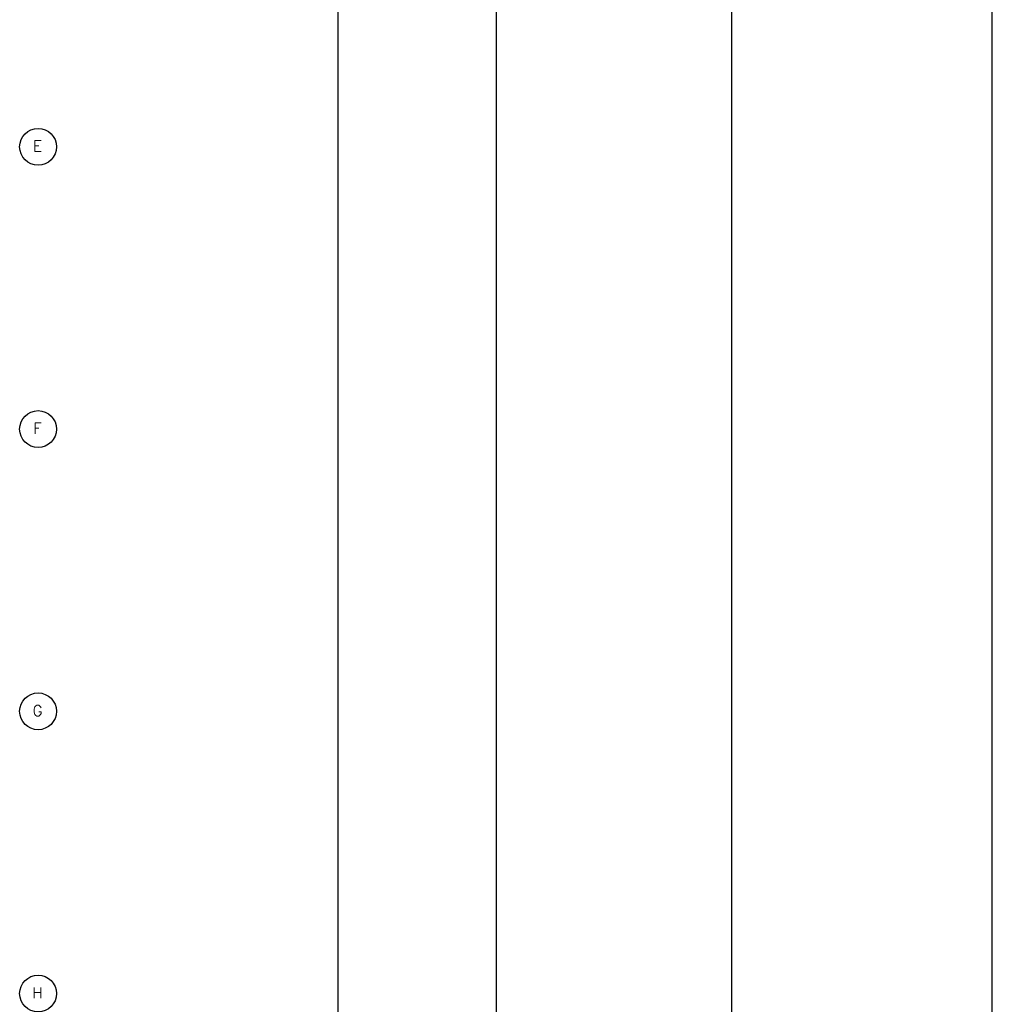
# Model space of a CAD drawing. Header units: millimetres. Extents: x -312551 to 250764, y -35891 to 59426.
# Tile 216 of 256: x 83506 to 110383, y -3087 to 24122. Entities that reach past the tile are written whole.
import ezdxf
from ezdxf.enums import TextEntityAlignment as Align

# ---------------------------------------------------------------- set-up
doc = ezdxf.new("R2010")
doc.units = ezdxf.units.MM
doc.header["$LTSCALE"] = 2.5
doc.layers.add('NF-BUBBLE', color=3, linetype='Continuous')
doc.layers.add('NF-GRIDS', color=252, linetype='Continuous')
doc.styles.add('ROMANS', font='romans.shx', dxfattribs={"width": 0.8})

# ---------------------------------------------------------------- blocks, each defined once
blk = doc.blocks.new('BUBBLEGRID')
at = {"layer": 'NF-BUBBLE'}
blk.add_circle((-678, 0), 678, dxfattribs=at)
at = {"layer": 'NF-BUBBLE', "color": 1, "style": 'ROMANS'}
blk.add_attdef('888', text='', height=400, dxfattribs=at).set_placement((-698, -173), align=Align.CENTER)

msp = doc.modelspace()

# ---------------------------------------------------------------- linework, layer by layer
at = {"layer": 'NF-GRIDS'}
for p, q in [((92307.8, -27784), (92307.8, 58409.3)), ((96682.8, -27784), (96682.8, 58409.3)), ((103182.8, -27784), (103182.8, 58409.3)), ((110382.8, -27784), (110382.8, 58409.3))]:
    msp.add_line(p, q, dxfattribs=at)

# ---------------------------------------------------------------- block references
at = {"layer": 'NF-GRIDS', "xscale": 0.75, "yscale": 0.75, "zscale": 0.75}
for p, values in [((84521.8, 20609.5), {'888': 'E'}), ((84521.8, 12809.5), {'888': 'F'}), ((84521.8, 5009.5), {'888': 'G'}), ((84521.8, -2790.5), {'888': 'H'})]:
    msp.add_blockref('BUBBLEGRID', p, dxfattribs=at).add_auto_attribs(values)

doc.saveas('drawing.dxf')
